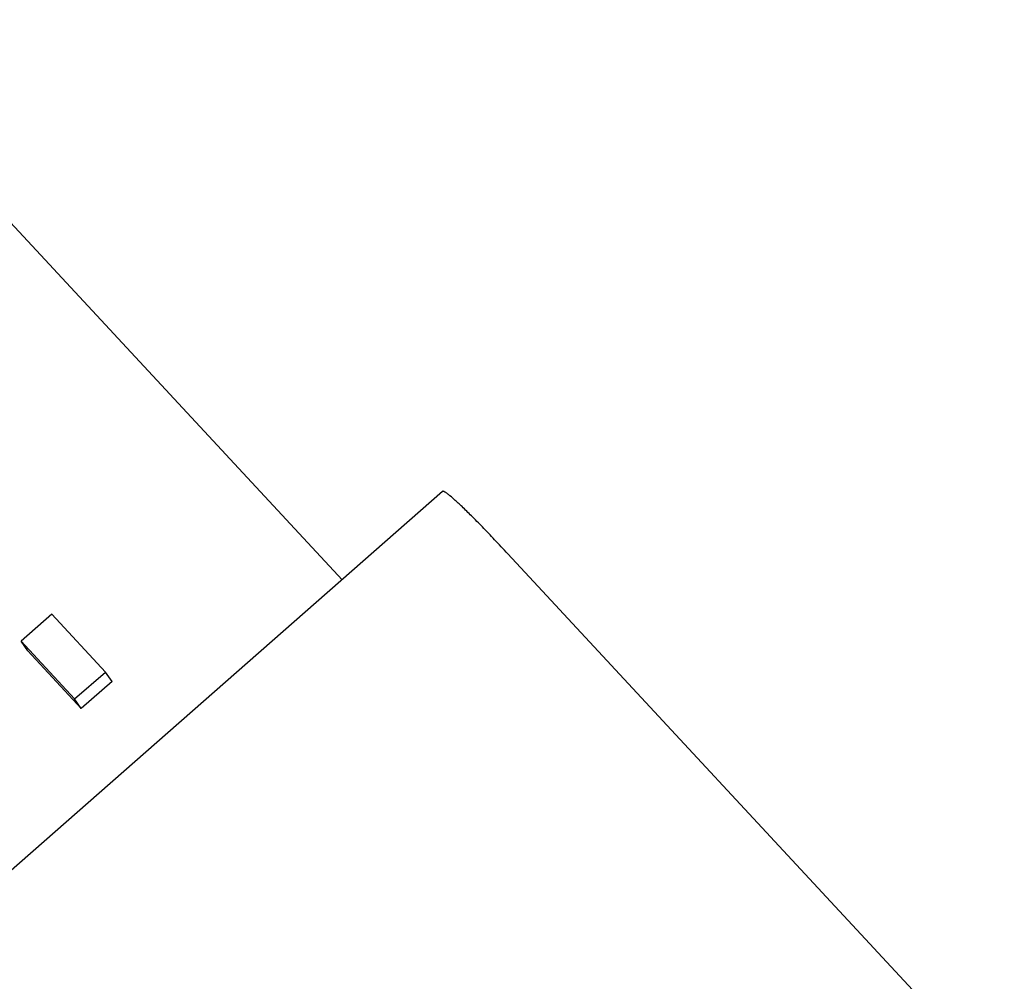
# Model space of a CAD drawing. Header units: millimetres. Extents: x 0 to 297, y 0 to 210.
# Tile 23 of 32: x 36 to 44, y 110 to 118. Entities that reach past the tile are written whole.
import ezdxf

# ---------------------------------------------------------------- set-up
doc = ezdxf.new("R2010")
doc.units = ezdxf.units.MM
doc.header["$LTSCALE"] = 16.335
for name, color, linetype in [('BOARD_1_DXF_CONTINUOUS_LINE', 7, 'CONTINUOUS'), ('EXTRUDED-400DXF_CONTINUOUS_LINE', 7, 'CONTINUOUS'), ('TYPE-C_16PINDXF_CONTINUOUS_LINE', 7, 'CONTINUOUS')]:
    doc.layers.add(name, color=color, linetype=linetype)

msp = doc.modelspace()

# ---------------------------------------------------------------- linework, layer by layer
at = {"layer": 'BOARD_1_DXF_CONTINUOUS_LINE', "color": 7, "linetype": 'Continuous'}
msp.add_line((38.5712, 113.4714), (34.508, 117.8476), dxfattribs=at)
at = {"layer": 'EXTRUDED-400DXF_CONTINUOUS_LINE', "color": 7, "linetype": 'Continuous'}
for p, q in [((36.3027, 113.2011), (36.0626, 112.9902)), ((36.7216, 112.7499), (36.3027, 113.2011)), ((36.0626, 112.9902), (36.4816, 112.539)), ((36.1147, 112.9162), (36.0626, 112.9902)), ((36.5336, 112.465), (36.1147, 112.9162)), ((36.4816, 112.539), (36.7216, 112.7499)), ((36.7737, 112.6759), (36.7216, 112.7499)), ((36.7737, 112.6759), (36.5336, 112.465)), ((36.5336, 112.465), (36.4816, 112.539))]:
    msp.add_line(p, q, dxfattribs=at)
at = {"layer": 'TYPE-C_16PINDXF_CONTINUOUS_LINE', "color": 7, "linetype": 'Continuous'}
for p, q in [((39.3561, 114.1611), (33.8807, 109.3496)), ((43.7465, 109.4956), (39.8678, 113.6731))]:
    msp.add_line(p, q, dxfattribs=at)
msp.add_open_spline([(39.8678, 113.6731), (39.8333, 113.7102), (39.7672, 113.7808), (39.6723, 113.8799), (39.5875, 113.9662), (39.5144, 114.0379), (39.4544, 114.0938), (39.4128, 114.1296), (39.3886, 114.1477), (39.3781, 114.1546), (39.3718, 114.1582), (39.3665, 114.1607), (39.3616, 114.1623), (39.3576, 114.1624), (39.3561, 114.1611)], degree=3, knots=[0, 0, 0, 0, 0.213581, 0.407833, 0.578974, 0.72387, 0.839807, 0.924729, 0.955152, 0.967325, 0.977491, 0.98569, 0.99201, 1, 1, 1, 1], dxfattribs=at)

doc.saveas('drawing.dxf')
